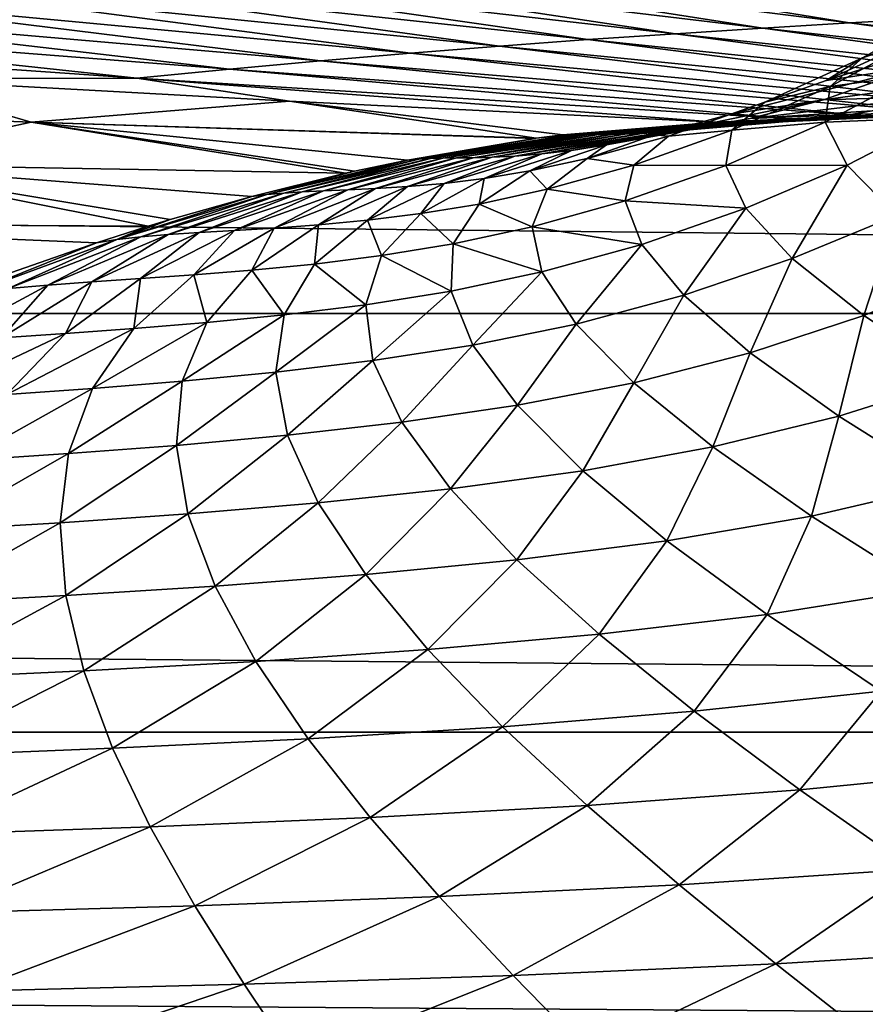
# Model space of a CAD drawing. Header units: metres. Extents: x -160 to 52, y -25 to 25.
# Tile 43 of 166: x -29.88 to -27, y -22.82 to -19.47. Entities that reach past the tile are written whole.
import ezdxf

# ---------------------------------------------------------------- set-up
doc = ezdxf.new("R2010")
doc.units = ezdxf.units.M
doc.layers.add('solid_509094_SW0001', color=7, linetype='CONTINUOUS')

msp = doc.modelspace()

# ---------------------------------------------------------------- linework, layer by layer
at = {"layer": 'solid_509094_SW0001'}
for points in [[(-159.199997, -18.768089, -15.748297), (-2.2, -18.768089, -15.748297), (-2.2, -20.469452, -13.46297)], [(-159.199997, -20.469452, -13.46297), (-159.199997, -18.768089, -15.748297), (-2.2, -20.469452, -13.46297)], [(-29.418571, -19.250488, 45.737633), (-27.350668, -19.498528, 46.418903), (-29.099091, -19.224424, 47.300537)], [(-29.099091, -19.224424, 47.300537), (-27.055002, -19.480873, 47.972137), (-28.778044, -19.200426, 48.869144)], [(-27.350668, -19.498528, 46.418903), (-27.055002, -19.480873, 47.972137), (-29.099091, -19.224424, 47.300537)], [(-27.055002, -19.480873, 47.972137), (-26.75964, -19.464272, 49.521816), (-28.778044, -19.200426, 48.869144)], [(-29.737211, -19.278919, 44.177803), (-27.647238, -19.517427, 44.859539), (-29.418571, -19.250488, 45.737633)], [(-27.647238, -19.517427, 44.859539), (-27.350668, -19.498528, 46.418903), (-29.418571, -19.250488, 45.737633)], [(-30.055735, -19.310045, 42.618393), (-27.945322, -19.537788, 43.291458), (-29.737211, -19.278919, 44.177803)], [(-27.945322, -19.537788, 43.291458), (-27.647238, -19.517427, 44.859539), (-29.737211, -19.278919, 44.177803)], [(-30.37487, -19.344193, 41.056759), (-28.245531, -19.559818, 41.712074), (-30.055735, -19.310045, 42.618393)], [(-28.245531, -19.559818, 41.712074), (-27.945322, -19.537788, 43.291458), (-30.055735, -19.310045, 42.618393)], [(-30.695295, -19.381672, 39.490505), (-28.548447, -19.583721, 40.118942), (-30.37487, -19.344193, 41.056759)], [(-28.548447, -19.583721, 40.118942), (-28.245531, -19.559818, 41.712074), (-30.37487, -19.344193, 41.056759)], [(-31.017647, -19.422783, 37.917496), (-28.854626, -19.60969, 38.509762), (-30.695295, -19.381672, 39.490505)], [(-28.854626, -19.60969, 38.509762), (-28.548447, -19.583721, 40.118942), (-30.695295, -19.381672, 39.490505)], [(-31.342558, -19.467815, 36.335598), (-29.164631, -19.637915, 36.882236), (-31.017647, -19.422783, 37.917496)], [(-29.164631, -19.637915, 36.882236), (-28.854626, -19.60969, 38.509762), (-31.017647, -19.422783, 37.917496)], [(-27.055002, -19.480873, 47.972137), (-24.973082, -19.709234, 48.509357), (-26.75964, -19.464272, 49.521816)], [(-27.011398, -19.599258, 26.881308), (-26.718426, -19.436333, 27.006611), (-26.802568, -19.523718, 29.118069)], [(-26.82324, -19.535952, 24.955946), (-26.718426, -19.436333, 27.006611), (-27.011398, -19.599258, 26.881308)], [(-31.670668, -19.517036, 34.742691), (-29.479019, -19.668566, 35.234081), (-31.342558, -19.467815, 36.335598)], [(-29.479019, -19.668566, 35.234081), (-29.164631, -19.637915, 36.882236), (-31.342558, -19.467815, 36.335598)], [(-27.647238, -19.517427, 44.859539), (-25.614664, -19.736809, 44.844494), (-27.350668, -19.498528, 46.418903)], [(-27.350668, -19.498528, 46.418903), (-25.301661, -19.723356, 46.632446), (-27.055002, -19.480873, 47.972137)], [(-27.350668, -19.498528, 46.418903), (-25.614664, -19.736809, 44.844494), (-25.301661, -19.723356, 46.632446)], [(-27.134527, -19.677174, 29.035496), (-26.487318, -19.471916, 31.543066), (-26.820797, -19.628983, 31.485825)], [(-27.134527, -19.677174, 29.035496), (-26.802568, -19.523718, 29.118069), (-26.487318, -19.471916, 31.543066)], [(-27.055002, -19.480873, 47.972137), (-25.301661, -19.723356, 46.632446), (-24.973082, -19.709234, 48.509357)], [(-31.670668, -19.517036, 34.742691), (-30.344234, -19.670893, 33.456581), (-29.479019, -19.668566, 35.234081)], [(-27.945322, -19.537788, 43.291458), (-25.914721, -19.749704, 43.130505), (-27.647238, -19.517427, 44.859539)], [(-27.647238, -19.517427, 44.859539), (-25.914721, -19.749704, 43.130505), (-25.614664, -19.736809, 44.844494)], [(-27.011398, -19.599258, 26.881308), (-26.802568, -19.523718, 29.118069), (-27.134527, -19.677174, 29.035496)], [(-28.548447, -19.583721, 40.118942), (-26.479271, -19.773968, 39.905643), (-28.245531, -19.559818, 41.712074)], [(-28.245531, -19.559818, 41.712074), (-26.203356, -19.762108, 41.481747), (-27.945322, -19.537788, 43.291458)], [(-28.245531, -19.559818, 41.712074), (-26.479271, -19.773968, 39.905643), (-26.203356, -19.762108, 41.481747)], [(-27.945322, -19.537788, 43.291458), (-26.203356, -19.762108, 41.481747), (-25.914721, -19.749704, 43.130505)], [(-27.121397, -19.697472, 24.799324), (-26.82324, -19.535952, 24.955946), (-27.011398, -19.599258, 26.881308)], [(-26.832846, -19.657537, 23.036264), (-26.82324, -19.535952, 24.955946), (-27.121397, -19.697472, 24.799324)], [(-28.854626, -19.60969, 38.509762), (-26.746174, -19.785439, 38.38102), (-28.548447, -19.583721, 40.118942)], [(-28.548447, -19.583721, 40.118942), (-26.746174, -19.785439, 38.38102), (-26.479271, -19.773968, 39.905643)], [(-27.343513, -19.749969, 26.773979), (-27.011398, -19.599258, 26.881308), (-27.134527, -19.677174, 29.035496)], [(-27.121397, -19.697472, 24.799324), (-27.011398, -19.599258, 26.881308), (-27.343513, -19.749969, 26.773979)], [(-29.164631, -19.637915, 36.882236), (-27.007252, -19.796658, 36.889683), (-28.854626, -19.60969, 38.509762)], [(-28.854626, -19.60969, 38.509762), (-27.007252, -19.796658, 36.889683), (-26.746174, -19.785439, 38.38102)], [(-27.458529, -19.791889, 28.969217), (-26.820797, -19.628983, 31.485825), (-27.14389, -19.742308, 31.437857)], [(-27.458529, -19.791889, 28.969217), (-27.134527, -19.677174, 29.035496), (-26.820797, -19.628983, 31.485825)], [(-27.14389, -19.742308, 31.437857), (-26.820797, -19.628983, 31.485825), (-26.526297, -19.657478, 34.153404)], [(-29.479019, -19.668566, 35.234081), (-27.261084, -19.807568, 35.439728), (-29.164631, -19.637915, 36.882236)], [(-29.164631, -19.637915, 36.882236), (-27.261084, -19.807568, 35.439728), (-27.007252, -19.796658, 36.889683)], [(-27.14389, -19.742308, 31.437857), (-26.526297, -19.657478, 34.153404), (-26.764565, -19.731781, 34.130756)], [(-27.138147, -19.818615, 22.848736), (-26.832846, -19.657537, 23.036264), (-27.121397, -19.697472, 24.799324)], [(-26.748352, -19.802958, 21.226818), (-26.832846, -19.657537, 23.036264), (-27.138147, -19.818615, 22.848736)], [(-31.507626, -19.753937, 30.23649), (-29.839111, -19.818071, 30.46328), (-30.344234, -19.670893, 33.456581)], [(-29.479019, -19.668566, 35.234081), (-30.344234, -19.670893, 33.456581), (-28.960299, -19.746881, 33.73333)], [(-29.839111, -19.818071, 30.46328), (-28.960299, -19.746881, 33.73333), (-30.344234, -19.670893, 33.456581)], [(-29.479019, -19.668566, 35.234081), (-27.507296, -19.81815, 34.033298), (-27.261084, -19.807568, 35.439728)], [(-29.479019, -19.668566, 35.234081), (-28.960299, -19.746881, 33.73333), (-27.507296, -19.81815, 34.033298)], [(-24.491825, -19.688553, 51.258396), (-27.466021, -19.819666, 34.04023), (-27.428352, -19.820313, 34.046116)], [(-24.664145, -19.695957, 50.274071), (-27.466021, -19.819666, 34.04023), (-24.491825, -19.688553, 51.258396)], [(-24.664145, -19.695957, 50.274071), (-24.777906, -19.700848, 49.624245), (-27.466021, -19.819666, 34.04023)], [(-24.777906, -19.700848, 49.624245), (-24.973082, -19.709234, 48.509357), (-27.466021, -19.819666, 34.04023)], [(-27.343513, -19.749969, 26.773979), (-27.134527, -19.677174, 29.035496), (-27.458529, -19.791889, 28.969217)], [(-27.455187, -19.846268, 24.668034), (-27.121397, -19.697472, 24.799324), (-27.343513, -19.749969, 26.773979)], [(-27.138147, -19.818615, 22.848736), (-27.121397, -19.697472, 24.799324), (-27.455187, -19.846268, 24.668034)], [(-24.491825, -19.688553, 51.258396), (-27.428352, -19.820313, 34.046116), (-27.394527, -19.820335, 34.051601)], [(-24.491825, -19.688553, 51.258396), (-27.394527, -19.820335, 34.051601), (-27.362543, -19.819878, 34.056786)], [(-24.491825, -19.688553, 51.258396), (-27.362543, -19.819878, 34.056786), (-27.328182, -19.818821, 34.061211)], [(-24.491825, -19.688553, 51.258396), (-27.328182, -19.818821, 34.061211), (-27.287519, -19.816988, 34.067368)], [(-24.491825, -19.688553, 51.258396), (-27.287519, -19.816988, 34.067368), (-27.247421, -19.814375, 34.073612)], [(-24.491825, -19.688553, 51.258396), (-27.247421, -19.814375, 34.073612), (-27.202566, -19.810678, 34.078869)], [(-24.491825, -19.688553, 51.258396), (-27.202566, -19.810678, 34.078869), (-27.160938, -19.806484, 34.085472)], [(-24.491825, -19.688553, 51.258396), (-27.160938, -19.806484, 34.085472), (-27.106291, -19.800032, 34.092587)], [(-24.491825, -19.688553, 51.258396), (-27.106291, -19.800032, 34.092587), (-24.047813, -19.693563, 51.212868)], [(-24.047813, -19.693563, 51.212868), (-27.106291, -19.800032, 34.092587), (-27.05127, -19.792089, 34.099483)], [(-24.047813, -19.693563, 51.212868), (-27.05127, -19.792089, 34.099483), (-26.977806, -19.779732, 34.10746)], [(-24.973082, -19.709234, 48.509357), (-25.301661, -19.723356, 46.632446), (-27.466021, -19.819666, 34.04023)], [(-25.301661, -19.723356, 46.632446), (-25.614664, -19.736809, 44.844494), (-27.466021, -19.819666, 34.04023)], [(-27.392853, -19.805639, 31.401777), (-26.764565, -19.731781, 34.130756), (-26.977806, -19.779732, 34.10746)], [(-27.392853, -19.805639, 31.401777), (-27.14389, -19.742308, 31.437857), (-26.764565, -19.731781, 34.130756)], [(-30.499323, -19.962042, 27.387074), (-29.839111, -19.818071, 30.46328), (-31.507626, -19.753937, 30.23649)], [(-29.839111, -19.818071, 30.46328), (-28.12071, -19.873405, 30.702526), (-28.960299, -19.746881, 33.73333)], [(-28.960299, -19.746881, 33.73333), (-28.030876, -19.861656, 31.169134), (-27.507296, -19.81815, 34.033298)], [(-28.960299, -19.746881, 33.73333), (-28.12071, -19.873405, 30.702526), (-28.030876, -19.861656, 31.169134)], [(-27.719873, -19.861719, 28.921259), (-27.14389, -19.742308, 31.437857), (-27.392853, -19.805639, 31.401777)], [(-27.719873, -19.861719, 28.921259), (-27.458529, -19.791889, 28.969217), (-27.14389, -19.742308, 31.437857)], [(-27.670971, -19.866308, 26.690145), (-27.343513, -19.749969, 26.773979), (-27.458529, -19.791889, 28.969217)], [(-27.455187, -19.846268, 24.668034), (-27.343513, -19.749969, 26.773979), (-27.670971, -19.866308, 26.690145)], [(-25.614664, -19.736809, 44.844494), (-25.914721, -19.749704, 43.130505), (-27.466021, -19.819666, 34.04023)], [(-25.914721, -19.749704, 43.130505), (-26.203356, -19.762108, 41.481747), (-27.466021, -19.819666, 34.04023)], [(-26.203356, -19.762108, 41.481747), (-26.479271, -19.773968, 39.905643), (-27.466021, -19.819666, 34.04023)], [(-27.670971, -19.866308, 26.690145), (-27.458529, -19.791889, 28.969217), (-27.719873, -19.861719, 28.921259)], [(-27.617638, -19.844862, 31.371239), (-27.106291, -19.800032, 34.092587), (-27.160938, -19.806484, 34.085472)], [(-27.617638, -19.844862, 31.371239), (-27.528791, -19.831833, 31.382368), (-27.106291, -19.800032, 34.092587)], [(-27.528791, -19.831833, 31.382368), (-27.05127, -19.792089, 34.099483), (-27.106291, -19.800032, 34.092587)], [(-27.528791, -19.831833, 31.382368), (-27.392853, -19.805639, 31.401777), (-27.05127, -19.792089, 34.099483)], [(-26.479271, -19.773968, 39.905643), (-26.746174, -19.785439, 38.38102), (-27.466021, -19.819666, 34.04023)], [(-26.746174, -19.785439, 38.38102), (-27.007252, -19.796658, 36.889683), (-27.466021, -19.819666, 34.04023)], [(-27.007252, -19.796658, 36.889683), (-27.261084, -19.807568, 35.439728), (-27.466021, -19.819666, 34.04023)], [(-27.392853, -19.805639, 31.401777), (-26.977806, -19.779732, 34.10746), (-27.05127, -19.792089, 34.099483)], [(-30.499323, -19.962042, 27.387074), (-28.769749, -19.992275, 27.527464), (-29.839111, -19.818071, 30.46328)], [(-29.839111, -19.818071, 30.46328), (-28.122917, -19.873709, 30.691154), (-28.12071, -19.873405, 30.702526)], [(-29.839111, -19.818071, 30.46328), (-28.559065, -19.947355, 28.521809), (-28.122917, -19.873709, 30.691154)], [(-29.839111, -19.818071, 30.46328), (-28.739416, -19.985451, 27.668489), (-28.559065, -19.947355, 28.521809)], [(-29.839111, -19.818071, 30.46328), (-28.769749, -19.992275, 27.527464), (-28.739416, -19.985451, 27.668489)], [(-28.030876, -19.861656, 31.169134), (-27.466021, -19.819666, 34.04023), (-27.507296, -19.81815, 34.033298)], [(-28.030876, -19.861656, 31.169134), (-28.001915, -19.861185, 31.215569), (-27.466021, -19.819666, 34.04023)], [(-28.001915, -19.861185, 31.215569), (-27.428352, -19.820313, 34.046116), (-27.466021, -19.819666, 34.04023)], [(-28.001915, -19.861185, 31.215569), (-27.972424, -19.860929, 31.249996), (-27.428352, -19.820313, 34.046116)], [(-28.00132, -19.914951, 28.876209), (-27.528791, -19.831833, 31.382368), (-27.617638, -19.844862, 31.371239)], [(-28.00132, -19.914951, 28.876209), (-27.882454, -19.895844, 28.893517), (-27.528791, -19.831833, 31.382368)], [(-27.972424, -19.860929, 31.249996), (-27.394527, -19.820335, 34.051601), (-27.428352, -19.820313, 34.046116)], [(-27.972424, -19.860929, 31.249996), (-27.942289, -19.86083, 31.278267), (-27.394527, -19.820335, 34.051601)], [(-27.942289, -19.86083, 31.278267), (-27.362543, -19.819878, 34.056786), (-27.394527, -19.820335, 34.051601)], [(-27.942289, -19.86083, 31.278267), (-27.908152, -19.860821, 31.3015), (-27.362543, -19.819878, 34.056786)], [(-27.908152, -19.860821, 31.3015), (-27.328182, -19.818821, 34.061211), (-27.362543, -19.819878, 34.056786)], [(-27.908152, -19.860821, 31.3015), (-27.865343, -19.860641, 31.319996), (-27.328182, -19.818821, 34.061211)], [(-27.882454, -19.895844, 28.893517), (-27.392853, -19.805639, 31.401777), (-27.528791, -19.831833, 31.382368)], [(-27.882454, -19.895844, 28.893517), (-27.719873, -19.861719, 28.921259), (-27.392853, -19.805639, 31.401777)], [(-27.865343, -19.860641, 31.319996), (-27.287519, -19.816988, 34.067368), (-27.328182, -19.818821, 34.061211)], [(-27.865343, -19.860641, 31.319996), (-27.819246, -19.859859, 31.335966), (-27.287519, -19.816988, 34.067368)], [(-27.819246, -19.859859, 31.335966), (-27.247421, -19.814375, 34.073612), (-27.287519, -19.816988, 34.067368)], [(-27.819246, -19.859859, 31.335966), (-27.76124, -19.85741, 31.34873), (-27.247421, -19.814375, 34.073612)], [(-27.76124, -19.85741, 31.34873), (-27.202566, -19.810678, 34.078869), (-27.247421, -19.814375, 34.073612)], [(-27.76124, -19.85741, 31.34873), (-27.691694, -19.852619, 31.359745), (-27.202566, -19.810678, 34.078869)], [(-27.691694, -19.852619, 31.359745), (-27.160938, -19.806484, 34.085472), (-27.202566, -19.810678, 34.078869)], [(-27.691694, -19.852619, 31.359745), (-27.617638, -19.844862, 31.371239), (-27.160938, -19.806484, 34.085472)], [(-27.261084, -19.807568, 35.439728), (-27.507296, -19.81815, 34.033298), (-27.466021, -19.819666, 34.04023)], [(-27.475988, -19.966248, 22.694536), (-27.138147, -19.818615, 22.848736), (-27.455187, -19.846268, 24.668034)], [(-27.063251, -19.964579, 21.008551), (-27.138147, -19.818615, 22.848736), (-27.475988, -19.966248, 22.694536)], [(-27.063251, -19.964579, 21.008551), (-26.748352, -19.802958, 21.226818), (-27.138147, -19.818615, 22.848736)], [(-26.895506, -20.135616, 19.281824), (-26.748352, -19.802958, 21.226818), (-27.063251, -19.964579, 21.008551)], [(-28.559065, -19.947355, 28.521809), (-28.001915, -19.861185, 31.215569), (-28.12071, -19.873405, 30.702526)], [(-28.559065, -19.947355, 28.521809), (-28.520767, -19.944689, 28.599426), (-28.001915, -19.861185, 31.215569)], [(-28.520767, -19.944689, 28.599426), (-27.972424, -19.860929, 31.249996), (-28.001915, -19.861185, 31.215569)], [(-28.520767, -19.944689, 28.599426), (-28.481064, -19.942717, 28.663351), (-27.972424, -19.860929, 31.249996)], [(-28.481064, -19.942717, 28.663351), (-27.942289, -19.86083, 31.278267), (-27.972424, -19.860929, 31.249996)], [(-28.481064, -19.942717, 28.663351), (-28.439098, -19.941381, 28.71529), (-27.942289, -19.86083, 31.278267)], [(-28.439098, -19.941381, 28.71529), (-27.908152, -19.860821, 31.3015), (-27.942289, -19.86083, 31.278267)], [(-28.439098, -19.941381, 28.71529), (-28.39187, -19.940439, 28.757631), (-27.908152, -19.860821, 31.3015)], [(-28.39187, -19.940439, 28.757631), (-27.865343, -19.860641, 31.319996), (-27.908152, -19.860821, 31.3015)], [(-28.39187, -19.940439, 28.757631), (-28.335201, -19.939426, 28.791552), (-27.865343, -19.860641, 31.319996)], [(-28.335201, -19.939426, 28.791552), (-27.819246, -19.859859, 31.335966), (-27.865343, -19.860641, 31.319996)], [(-28.335201, -19.939426, 28.791552), (-28.270744, -19.937626, 28.819094), (-27.819246, -19.859859, 31.335966)], [(-28.270744, -19.937626, 28.819094), (-27.76124, -19.85741, 31.34873), (-27.819246, -19.859859, 31.335966)], [(-28.270744, -19.937626, 28.819094), (-28.193243, -19.933716, 28.841017), (-27.76124, -19.85741, 31.34873)], [(-28.193243, -19.933716, 28.841017), (-27.691694, -19.852619, 31.359745), (-27.76124, -19.85741, 31.34873)], [(-28.193243, -19.933716, 28.841017), (-28.101744, -19.926512, 28.859159), (-27.691694, -19.852619, 31.359745)], [(-28.12071, -19.873405, 30.702526), (-28.001915, -19.861185, 31.215569), (-28.030876, -19.861656, 31.169134)], [(-28.101744, -19.926512, 28.859159), (-27.617638, -19.844862, 31.371239), (-27.691694, -19.852619, 31.359745)], [(-28.101744, -19.926512, 28.859159), (-28.00132, -19.914951, 28.876209), (-27.617638, -19.844862, 31.371239)], [(-27.947777, -19.942398, 26.631096), (-27.719873, -19.861719, 28.921259), (-27.882454, -19.895844, 28.893517)], [(-27.947777, -19.942398, 26.631096), (-27.670971, -19.866308, 26.690145), (-27.719873, -19.861719, 28.921259)], [(-27.78862, -19.964544, 24.567877), (-27.670971, -19.866308, 26.690145), (-27.947777, -19.942398, 26.631096)], [(-27.78862, -19.964544, 24.567877), (-27.455187, -19.846268, 24.668034), (-27.670971, -19.866308, 26.690145)], [(-27.475988, -19.966248, 22.694536), (-27.455187, -19.846268, 24.668034), (-27.78862, -19.964544, 24.567877)], [(-28.122917, -19.873709, 30.691154), (-28.559065, -19.947355, 28.521809), (-28.12071, -19.873405, 30.702526)], [(-28.142246, -19.98461, 26.596157), (-27.882454, -19.895844, 28.893517), (-28.00132, -19.914951, 28.876209)], [(-28.142246, -19.98461, 26.596157), (-27.947777, -19.942398, 26.631096), (-27.882454, -19.895844, 28.893517)], [(-28.558912, -20.037777, 26.53026), (-28.193243, -19.933716, 28.841017), (-28.270744, -19.937626, 28.819094)], [(-28.558912, -20.037777, 26.53026), (-28.434536, -20.026833, 26.553179), (-28.193243, -19.933716, 28.841017)], [(-28.434536, -20.026833, 26.553179), (-28.101744, -19.926512, 28.859159), (-28.193243, -19.933716, 28.841017)], [(-28.434536, -20.026833, 26.553179), (-28.297617, -20.010263, 26.573929), (-28.101744, -19.926512, 28.859159)], [(-28.297617, -20.010263, 26.573929), (-28.00132, -19.914951, 28.876209), (-28.101744, -19.926512, 28.859159)], [(-28.297617, -20.010263, 26.573929), (-28.142246, -19.98461, 26.596157), (-28.00132, -19.914951, 28.876209)], [(-31.176126, -20.163692, 24.524082), (-29.441168, -20.172714, 24.581123), (-30.499323, -19.962042, 27.387074)], [(-30.499323, -19.962042, 27.387074), (-29.0888, -20.071115, 26.086857), (-28.769749, -19.992275, 27.527464)], [(-30.499323, -19.962042, 27.387074), (-29.365644, -20.1497, 24.896614), (-29.0888, -20.071115, 26.086857)], [(-30.499323, -19.962042, 27.387074), (-29.441168, -20.172714, 24.581123), (-29.365644, -20.1497, 24.896614)], [(-29.037289, -20.064926, 26.194433), (-28.520767, -19.944689, 28.599426), (-28.559065, -19.947355, 28.521809)], [(-29.037289, -20.064926, 26.194433), (-28.979795, -20.059797, 26.28631), (-28.520767, -19.944689, 28.599426)], [(-29.037289, -20.064926, 26.194433), (-28.559065, -19.947355, 28.521809), (-28.739416, -19.985451, 27.668489)], [(-28.979795, -20.059797, 26.28631), (-28.481064, -19.942717, 28.663351), (-28.520767, -19.944689, 28.599426)], [(-28.979795, -20.059797, 26.28631), (-28.916721, -20.055788, 26.359941), (-28.481064, -19.942717, 28.663351)], [(-28.916721, -20.055788, 26.359941), (-28.439098, -19.941381, 28.71529), (-28.481064, -19.942717, 28.663351)], [(-28.916721, -20.055788, 26.359941), (-28.845091, -20.052431, 26.418877), (-28.439098, -19.941381, 28.71529)], [(-28.845091, -20.052431, 26.418877), (-28.39187, -19.940439, 28.757631), (-28.439098, -19.941381, 28.71529)], [(-28.845091, -20.052431, 26.418877), (-28.762203, -20.04903, 26.465368), (-28.39187, -19.940439, 28.757631)], [(-28.762203, -20.04903, 26.465368), (-28.335201, -19.939426, 28.791552), (-28.39187, -19.940439, 28.757631)], [(-28.762203, -20.04903, 26.465368), (-28.667803, -20.044662, 26.501842), (-28.335201, -19.939426, 28.791552)], [(-28.667803, -20.044662, 26.501842), (-28.270744, -19.937626, 28.819094), (-28.335201, -19.939426, 28.791552)], [(-28.667803, -20.044662, 26.501842), (-28.558912, -20.037777, 26.53026), (-28.270744, -19.937626, 28.819094)], [(-28.084295, -20.046799, 24.49929), (-27.947777, -19.942398, 26.631096), (-28.142246, -19.98461, 26.596157)], [(-28.084295, -20.046799, 24.49929), (-27.78862, -19.964544, 24.567877), (-27.947777, -19.942398, 26.631096)], [(-27.817991, -20.086691, 22.579416), (-27.78862, -19.964544, 24.567877), (-28.084295, -20.046799, 24.49929)], [(-27.817991, -20.086691, 22.579416), (-27.475988, -19.966248, 22.694536), (-27.78862, -19.964544, 24.567877)], [(-27.408026, -20.111696, 20.832449), (-27.475988, -19.966248, 22.694536), (-27.817991, -20.086691, 22.579416)], [(-27.408026, -20.111696, 20.832449), (-27.063251, -19.964579, 21.008551), (-27.475988, -19.966248, 22.694536)], [(-27.25021, -20.282774, 19.084585), (-27.063251, -19.964579, 21.008551), (-27.408026, -20.111696, 20.832449)], [(-27.25021, -20.282774, 19.084585), (-26.895506, -20.135616, 19.281824), (-27.063251, -19.964579, 21.008551)], [(-28.769749, -19.992275, 27.527464), (-29.0888, -20.071115, 26.086857), (-29.037289, -20.064926, 26.194433)], [(-28.769749, -19.992275, 27.527464), (-29.037289, -20.064926, 26.194433), (-28.739416, -19.985451, 27.668489)], [(-28.315269, -20.097115, 24.459257), (-28.142246, -19.98461, 26.596157), (-28.297617, -20.010263, 26.573929)], [(-28.315269, -20.097115, 24.459257), (-28.084295, -20.046799, 24.49929), (-28.142246, -19.98461, 26.596157)], [(-28.695019, -20.152088, 24.414026), (-28.434536, -20.026833, 26.553179), (-28.558912, -20.037777, 26.53026)], [(-28.695019, -20.152088, 24.414026), (-28.513468, -20.129707, 24.434908), (-28.434536, -20.026833, 26.553179)], [(-28.513468, -20.129707, 24.434908), (-28.297617, -20.010263, 26.573929), (-28.434536, -20.026833, 26.553179)], [(-28.513468, -20.129707, 24.434908), (-28.315269, -20.097115, 24.459257), (-28.297617, -20.010263, 26.573929)], [(-29.548122, -20.217869, 23.996239), (-29.037289, -20.064926, 26.194433), (-29.0888, -20.071115, 26.086857)], [(-29.548122, -20.217869, 23.996239), (-29.466162, -20.208496, 24.10997), (-29.037289, -20.064926, 26.194433)], [(-29.466162, -20.208496, 24.10997), (-28.979795, -20.059797, 26.28631), (-29.037289, -20.064926, 26.194433)], [(-29.466162, -20.208496, 24.10997), (-29.373051, -20.200745, 24.199003), (-28.979795, -20.059797, 26.28631)], [(-29.373051, -20.200745, 24.199003), (-28.916721, -20.055788, 26.359941), (-28.979795, -20.059797, 26.28631)], [(-29.373051, -20.200745, 24.199003), (-29.267403, -20.193844, 24.268373), (-28.916721, -20.055788, 26.359941)], [(-29.267403, -20.193844, 24.268373), (-28.845091, -20.052431, 26.418877), (-28.916721, -20.055788, 26.359941)], [(-29.267403, -20.193844, 24.268373), (-29.147326, -20.186899, 24.321304), (-28.845091, -20.052431, 26.418877)], [(-29.147326, -20.186899, 24.321304), (-28.762203, -20.04903, 26.465368), (-28.845091, -20.052431, 26.418877)], [(-29.147326, -20.186899, 24.321304), (-29.012684, -20.178791, 24.361071), (-28.762203, -20.04903, 26.465368)], [(-29.012684, -20.178791, 24.361071), (-28.667803, -20.044662, 26.501842), (-28.762203, -20.04903, 26.465368)], [(-29.012684, -20.178791, 24.361071), (-28.862066, -20.167788, 24.39082), (-28.667803, -20.044662, 26.501842)], [(-28.862066, -20.167788, 24.39082), (-28.558912, -20.037777, 26.53026), (-28.667803, -20.044662, 26.501842)], [(-28.862066, -20.167788, 24.39082), (-28.695019, -20.152088, 24.414026), (-28.558912, -20.037777, 26.53026)], [(-28.134806, -20.174911, 22.502771), (-28.084295, -20.046799, 24.49929), (-28.315269, -20.097115, 24.459257)], [(-28.134806, -20.174911, 22.502771), (-27.817991, -20.086691, 22.579416), (-28.084295, -20.046799, 24.49929)], [(-29.548122, -20.217869, 23.996239), (-29.0888, -20.071115, 26.086857), (-29.365644, -20.1497, 24.896614)], [(-28.403856, -20.233112, 22.459394), (-28.315269, -20.097115, 24.459257), (-28.513468, -20.129707, 24.434908)], [(-28.403856, -20.233112, 22.459394), (-28.134806, -20.174911, 22.502771), (-28.315269, -20.097115, 24.459257)], [(-27.761576, -20.234308, 20.703875), (-27.817991, -20.086691, 22.579416), (-28.134806, -20.174911, 22.502771)], [(-27.761576, -20.234308, 20.703875), (-27.408026, -20.111696, 20.832449), (-27.817991, -20.086691, 22.579416)], [(-28.646849, -20.272827, 22.435209), (-28.513468, -20.129707, 24.434908), (-28.695019, -20.152088, 24.414026)], [(-28.646849, -20.272827, 22.435209), (-28.403856, -20.233112, 22.459394), (-28.513468, -20.129707, 24.434908)], [(-27.618567, -20.407408, 18.943586), (-27.408026, -20.111696, 20.832449), (-27.761576, -20.234308, 20.703875)], [(-27.618567, -20.407408, 18.943586), (-27.25021, -20.282774, 19.084585), (-27.408026, -20.111696, 20.832449)], [(-27.006926, -20.476578, 17.473923), (-26.895506, -20.135616, 19.281824), (-27.25021, -20.282774, 19.084585)], [(-27.006926, -20.476578, 17.473923), (-26.639418, -20.328959, 17.691778), (-26.895506, -20.135616, 19.281824)], [(-31.176126, -20.163692, 24.524082), (-29.616861, -20.22876, 23.861986), (-29.441168, -20.172714, 24.581123)], [(-31.176126, -20.163692, 24.524082), (-30.004852, -20.364328, 22.344355), (-29.616861, -20.22876, 23.861986)], [(-29.441168, -20.172714, 24.581123), (-29.548122, -20.217869, 23.996239), (-29.365644, -20.1497, 24.896614)], [(-29.088861, -20.322466, 22.397718), (-28.862066, -20.167788, 24.39082), (-29.012684, -20.178791, 24.361071)], [(-29.088861, -20.322466, 22.397718), (-28.875324, -20.301418, 22.417147), (-28.862066, -20.167788, 24.39082)], [(-28.875324, -20.301418, 22.417147), (-28.695019, -20.152088, 24.414026), (-28.862066, -20.167788, 24.39082)], [(-28.875324, -20.301418, 22.417147), (-28.646849, -20.272827, 22.435209), (-28.695019, -20.152088, 24.414026)], [(-29.781828, -20.372759, 22.211475), (-29.373051, -20.200745, 24.199003), (-29.466162, -20.208496, 24.10997)], [(-29.781828, -20.372759, 22.211475), (-29.632231, -20.361811, 22.282799), (-29.373051, -20.200745, 24.199003)], [(-29.632231, -20.361811, 22.282799), (-29.267403, -20.193844, 24.268373), (-29.373051, -20.200745, 24.199003)], [(-29.632231, -20.361811, 22.282799), (-29.46694, -20.350729, 22.334835), (-29.267403, -20.193844, 24.268373)], [(-29.441168, -20.172714, 24.581123), (-29.616861, -20.22876, 23.861986), (-29.548122, -20.217869, 23.996239)], [(-29.46694, -20.350729, 22.334835), (-29.147326, -20.186899, 24.321304), (-29.267403, -20.193844, 24.268373)], [(-29.46694, -20.350729, 22.334835), (-29.286036, -20.33824, 22.371742), (-29.147326, -20.186899, 24.321304)], [(-29.286036, -20.33824, 22.371742), (-29.012684, -20.178791, 24.361071), (-29.147326, -20.186899, 24.321304)], [(-29.286036, -20.33824, 22.371742), (-29.088861, -20.322466, 22.397718), (-29.012684, -20.178791, 24.361071)], [(-28.101894, -20.327936, 20.621033), (-28.134806, -20.174911, 22.502771), (-28.403856, -20.233112, 22.459394)], [(-28.101894, -20.327936, 20.621033), (-27.761576, -20.234308, 20.703875), (-28.134806, -20.174911, 22.502771)], [(-30.037149, -20.398684, 21.992033), (-29.548122, -20.217869, 23.996239), (-29.616861, -20.22876, 23.861986)], [(-30.037149, -20.398684, 21.992033), (-29.916828, -20.384672, 22.116692), (-29.548122, -20.217869, 23.996239)], [(-30.037149, -20.398684, 21.992033), (-29.616861, -20.22876, 23.861986), (-30.004852, -20.364328, 22.344355)], [(-29.916828, -20.384672, 22.116692), (-29.466162, -20.208496, 24.10997), (-29.548122, -20.217869, 23.996239)], [(-29.916828, -20.384672, 22.116692), (-29.781828, -20.372759, 22.211475), (-29.466162, -20.208496, 24.10997)], [(-28.410606, -20.393345, 20.576674), (-28.403856, -20.233112, 22.459394), (-28.646849, -20.272827, 22.435209)], [(-28.410606, -20.393345, 20.576674), (-28.101894, -20.327936, 20.621033), (-28.403856, -20.233112, 22.459394)], [(-27.985319, -20.505697, 18.855736), (-27.761576, -20.234308, 20.703875), (-28.101894, -20.327936, 20.621033)], [(-27.985319, -20.505697, 18.855736), (-27.618567, -20.407408, 18.943586), (-27.761576, -20.234308, 20.703875)], [(-28.978191, -20.474352, 20.544462), (-28.875324, -20.301418, 22.417147), (-29.088861, -20.322466, 22.397718)], [(-28.978191, -20.474352, 20.544462), (-28.700476, -20.439812, 20.555744), (-28.875324, -20.301418, 22.417147)], [(-28.700476, -20.439812, 20.555744), (-28.646849, -20.272827, 22.435209), (-28.875324, -20.301418, 22.417147)], [(-28.700476, -20.439812, 20.555744), (-28.410606, -20.393345, 20.576674), (-28.646849, -20.272827, 22.435209)], [(-27.393175, -20.602989, 17.320543), (-27.25021, -20.282774, 19.084585), (-27.618567, -20.407408, 18.943586)], [(-27.393175, -20.602989, 17.320543), (-27.006926, -20.476578, 17.473923), (-27.25021, -20.282774, 19.084585)], [(-29.241753, -20.500591, 20.533964), (-29.088861, -20.322466, 22.397718), (-29.286036, -20.33824, 22.371742)], [(-29.241753, -20.500591, 20.533964), (-28.978191, -20.474352, 20.544462), (-29.088861, -20.322466, 22.397718)], [(-28.336241, -20.577381, 18.811892), (-28.101894, -20.327936, 20.621033), (-28.410606, -20.393345, 20.576674)], [(-28.336241, -20.577381, 18.811892), (-27.985319, -20.505697, 18.855736), (-28.101894, -20.327936, 20.621033)], [(-26.68475, -20.690624, 16.004711), (-26.639418, -20.328959, 17.691778), (-27.006926, -20.476578, 17.473923)], [(-29.940413, -20.552753, 20.448828), (-29.632231, -20.361811, 22.282799), (-29.781828, -20.372759, 22.211475)], [(-29.940413, -20.552753, 20.448828), (-29.722662, -20.537718, 20.491415), (-29.632231, -20.361811, 22.282799)], [(-29.722662, -20.537718, 20.491415), (-29.46694, -20.350729, 22.334835), (-29.632231, -20.361811, 22.282799)], [(-29.722662, -20.537718, 20.491415), (-29.489933, -20.521, 20.518055), (-29.46694, -20.350729, 22.334835)], [(-29.489933, -20.521, 20.518055), (-29.286036, -20.33824, 22.371742), (-29.46694, -20.350729, 22.334835)], [(-29.489933, -20.521, 20.518055), (-29.241753, -20.500591, 20.533964), (-29.286036, -20.33824, 22.371742)], [(-30.143061, -20.567514, 20.385225), (-29.781828, -20.372759, 22.211475), (-29.916828, -20.384672, 22.116692)], [(-30.143061, -20.567514, 20.385225), (-29.940413, -20.552753, 20.448828), (-29.781828, -20.372759, 22.211475)], [(-28.676289, -20.629848, 18.796249), (-28.410606, -20.393345, 20.576674), (-28.700476, -20.439812, 20.555744)], [(-28.676289, -20.629848, 18.796249), (-28.336241, -20.577381, 18.811892), (-28.410606, -20.393345, 20.576674)], [(-27.789185, -20.705132, 17.227196), (-27.618567, -20.407408, 18.943586), (-27.985319, -20.505697, 18.855736)], [(-27.789185, -20.705132, 17.227196), (-27.393175, -20.602989, 17.320543), (-27.618567, -20.407408, 18.943586)], [(-159.199997, -20.469452, -13.46297), (-2.2, -20.469452, -13.46297), (-2.2, -21.893999, -10.99558)], [(-159.199997, -21.893999, -10.99558), (-159.199997, -20.469452, -13.46297), (-2.2, -21.893999, -10.99558)], [(-29.007116, -20.669638, 18.794485), (-28.700476, -20.439812, 20.555744), (-28.978191, -20.474352, 20.544462)], [(-29.007116, -20.669638, 18.794485), (-28.676289, -20.629848, 18.796249), (-28.700476, -20.439812, 20.555744)], [(-29.630417, -20.724821, 18.795284), (-29.241753, -20.500591, 20.533964), (-29.489933, -20.521, 20.518055)], [(-29.630417, -20.724821, 18.795284), (-29.32559, -20.700422, 18.796576), (-29.241753, -20.500591, 20.533964)], [(-29.32559, -20.700422, 18.796576), (-28.978191, -20.474352, 20.544462), (-29.241753, -20.500591, 20.533964)], [(-29.32559, -20.700422, 18.796576), (-29.007116, -20.669638, 18.794485), (-28.978191, -20.474352, 20.544462)], [(-27.091784, -20.818483, 15.838483), (-27.006926, -20.476578, 17.473923), (-27.393175, -20.602989, 17.320543)], [(-27.091784, -20.818483, 15.838483), (-26.68475, -20.690624, 16.004711), (-27.006926, -20.476578, 17.473923)], [(-30.199163, -20.763439, 18.757393), (-29.722662, -20.537718, 20.491415), (-29.940413, -20.552753, 20.448828)], [(-30.199163, -20.763439, 18.757393), (-29.921427, -20.745115, 18.784304), (-29.722662, -20.537718, 20.491415)], [(-29.921427, -20.745115, 18.784304), (-29.489933, -20.521, 20.518055), (-29.722662, -20.537718, 20.491415)], [(-29.921427, -20.745115, 18.784304), (-29.630417, -20.724821, 18.795284), (-29.489933, -20.521, 20.518055)], [(-28.184891, -20.782093, 17.183041), (-27.985319, -20.505697, 18.855736), (-28.336241, -20.577381, 18.811892)], [(-28.184891, -20.782093, 17.183041), (-27.789185, -20.705132, 17.227196), (-27.985319, -20.505697, 18.855736)], [(-28.578518, -20.839701, 17.171761), (-28.336241, -20.577381, 18.811892), (-28.676289, -20.629848, 18.796249)], [(-28.578518, -20.839701, 17.171761), (-28.184891, -20.782093, 17.183041), (-28.336241, -20.577381, 18.811892)], [(-27.519697, -20.923635, 15.7384), (-27.393175, -20.602989, 17.320543), (-27.789185, -20.705132, 17.227196)], [(-27.519697, -20.923635, 15.7384), (-27.091784, -20.818483, 15.838483), (-27.393175, -20.602989, 17.320543)], [(-28.966629, -20.883936, 17.178782), (-28.676289, -20.629848, 18.796249), (-29.007116, -20.669638, 18.794485)], [(-28.966629, -20.883936, 17.178782), (-28.578518, -20.839701, 17.171761), (-28.676289, -20.629848, 18.796249)], [(-29.345104, -20.918507, 17.193161), (-29.007116, -20.669638, 18.794485), (-29.32559, -20.700422, 18.796576)], [(-29.345104, -20.918507, 17.193161), (-28.966629, -20.883936, 17.178782), (-29.007116, -20.669638, 18.794485)], [(-29.712391, -20.946167, 17.206676), (-29.32559, -20.700422, 18.796576), (-29.630417, -20.724821, 18.795284)], [(-29.712391, -20.946167, 17.206676), (-29.345104, -20.918507, 17.193161), (-29.32559, -20.700422, 18.796576)], [(-27.962593, -21.004822, 15.69213), (-27.789185, -20.705132, 17.227196), (-28.184891, -20.782093, 17.183041)], [(-27.962593, -21.004822, 15.69213), (-27.519697, -20.923635, 15.7384), (-27.789185, -20.705132, 17.227196)], [(-26.72233, -21.051474, 14.491584), (-26.68475, -20.690624, 16.004711), (-27.091784, -20.818483, 15.838483)], [(-30.068247, -20.969343, 17.212067), (-29.630417, -20.724821, 18.795284), (-29.921427, -20.745115, 18.784304)], [(-30.068247, -20.969343, 17.212067), (-29.712391, -20.946167, 17.206676), (-29.630417, -20.724821, 18.795284)], [(-28.412971, -21.066599, 15.683084), (-28.184891, -20.782093, 17.183041), (-28.578518, -20.839701, 17.171761)], [(-28.412971, -21.066599, 15.683084), (-27.962593, -21.004822, 15.69213), (-28.184891, -20.782093, 17.183041)], [(-28.862368, -21.114357, 15.696762), (-28.578518, -20.839701, 17.171761), (-28.966629, -20.883936, 17.178782)], [(-28.862368, -21.114357, 15.696762), (-28.412971, -21.066599, 15.683084), (-28.578518, -20.839701, 17.171761)], [(-27.184538, -21.158766, 14.383121), (-27.091784, -20.818483, 15.838483), (-27.519697, -20.923635, 15.7384)], [(-27.184538, -21.158766, 14.383121), (-26.72233, -21.051474, 14.491584), (-27.091784, -20.818483, 15.838483)], [(-29.305653, -21.151827, 15.721499), (-28.966629, -20.883936, 17.178782), (-29.345104, -20.918507, 17.193161)], [(-29.305653, -21.151827, 15.721499), (-28.862368, -21.114357, 15.696762), (-28.966629, -20.883936, 17.178782)], [(-29.740879, -21.18191, 15.74816), (-29.345104, -20.918507, 17.193161), (-29.712391, -20.946167, 17.206676)], [(-29.740879, -21.18191, 15.74816), (-29.305653, -21.151827, 15.721499), (-29.345104, -20.918507, 17.193161)], [(-27.676733, -21.243114, 14.332355), (-27.519697, -20.923635, 15.7384), (-27.962593, -21.004822, 15.69213)], [(-27.676733, -21.243114, 14.332355), (-27.184538, -21.158766, 14.383121), (-27.519697, -20.923635, 15.7384)], [(-30.167751, -21.20719, 15.768555), (-29.712391, -20.946167, 17.206676), (-30.068247, -20.969343, 17.212067)], [(-30.167751, -21.20719, 15.768555), (-29.740879, -21.18191, 15.74816), (-29.712391, -20.946167, 17.206676)], [(-28.186663, -21.308058, 14.322693), (-27.962593, -21.004822, 15.69213), (-28.412971, -21.066599, 15.683084)], [(-28.186663, -21.308058, 14.322693), (-27.676733, -21.243114, 14.332355), (-27.962593, -21.004822, 15.69213)], [(-28.700979, -21.358379, 14.340057), (-28.412971, -21.066599, 15.683084), (-28.862368, -21.114357, 15.696762)], [(-28.700979, -21.358379, 14.340057), (-28.186663, -21.308058, 14.322693), (-28.412971, -21.066599, 15.683084)], [(-26.792385, -21.407618, 13.155615), (-26.72233, -21.051474, 14.491584), (-27.184538, -21.158766, 14.383121)], [(-29.213411, -21.39782, 14.372287), (-28.862368, -21.114357, 15.696762), (-29.305653, -21.151827, 15.721499)], [(-29.213411, -21.39782, 14.372287), (-28.700979, -21.358379, 14.340057), (-28.862368, -21.114357, 15.696762)], [(-29.72151, -21.429434, 14.409434), (-29.305653, -21.151827, 15.721499), (-29.740879, -21.18191, 15.74816)], [(-29.72151, -21.429434, 14.409434), (-29.213411, -21.39782, 14.372287), (-29.305653, -21.151827, 15.721499)], [(-27.335506, -21.494106, 13.097339), (-27.184538, -21.158766, 14.383121), (-27.676733, -21.243114, 14.332355)], [(-27.335506, -21.494106, 13.097339), (-26.792385, -21.407618, 13.155615), (-27.184538, -21.158766, 14.383121)], [(-30.224941, -21.455988, 14.44243), (-29.740879, -21.18191, 15.74816), (-30.167751, -21.20719, 15.768555)], [(-30.224941, -21.455988, 14.44243), (-29.72151, -21.429434, 14.409434), (-29.740879, -21.18191, 15.74816)], [(-27.907211, -21.561243, 13.083436), (-27.676733, -21.243114, 14.332355), (-28.186663, -21.308058, 14.322693)], [(-27.907211, -21.561243, 13.083436), (-27.335506, -21.494106, 13.097339), (-27.676733, -21.243114, 14.332355)], [(-28.489466, -21.613205, 13.100656), (-28.186663, -21.308058, 14.322693), (-28.700979, -21.358379, 14.340057)], [(-28.489466, -21.613205, 13.100656), (-27.907211, -21.561243, 13.083436), (-28.186663, -21.308058, 14.322693)], [(-29.074677, -21.653723, 13.136599), (-28.700979, -21.358379, 14.340057), (-29.213411, -21.39782, 14.372287)], [(-29.074677, -21.653723, 13.136599), (-28.489466, -21.613205, 13.100656), (-28.700979, -21.358379, 14.340057)], [(-29.659798, -21.686008, 13.180647), (-29.213411, -21.39782, 14.372287), (-29.72151, -21.429434, 14.409434)], [(-29.659798, -21.686008, 13.180647), (-29.074677, -21.653723, 13.136599), (-29.213411, -21.39782, 14.372287)], [(-26.948177, -21.7547, 11.978456), (-26.792385, -21.407618, 13.155615), (-27.335506, -21.494106, 13.097339)], [(-30.244486, -21.713022, 13.222945), (-29.72151, -21.429434, 14.409434), (-30.224941, -21.455988, 14.44243)], [(-30.244486, -21.713022, 13.222945), (-29.659798, -21.686008, 13.180647), (-29.72151, -21.429434, 14.409434)], [(-27.583178, -21.823175, 11.956111), (-27.335506, -21.494106, 13.097339), (-27.907211, -21.561243, 13.083436)], [(-27.583178, -21.823175, 11.956111), (-26.948177, -21.7547, 11.978456), (-27.335506, -21.494106, 13.097339)], [(-28.235617, -21.875992, 11.968708), (-27.907211, -21.561243, 13.083436), (-28.489466, -21.613205, 13.100656)], [(-28.235617, -21.875992, 11.968708), (-27.583178, -21.823175, 11.956111), (-27.907211, -21.561243, 13.083436)], [(-28.896385, -21.916834, 12.003906), (-28.489466, -21.613205, 13.100656), (-29.074677, -21.653723, 13.136599)], [(-28.896385, -21.916834, 12.003906), (-28.235617, -21.875992, 11.968708), (-28.489466, -21.613205, 13.100656)], [(-29.561764, -21.949062, 12.050596), (-29.074677, -21.653723, 13.136599), (-29.659798, -21.686008, 13.180647)], [(-29.561764, -21.949062, 12.050596), (-28.896385, -21.916834, 12.003906), (-29.074677, -21.653723, 13.136599)], [(-30.231432, -21.975828, 12.098269), (-29.659798, -21.686008, 13.180647), (-30.244486, -21.713022, 13.222945)], [(-30.231432, -21.975828, 12.098269), (-29.561764, -21.949062, 12.050596), (-29.659798, -21.686008, 13.180647)], [(-27.223818, -22.090729, 10.929653), (-26.948177, -21.7547, 11.978456), (-27.583178, -21.823175, 11.956111)], [(-27.223818, -22.090729, 10.929653), (-26.524847, -22.021574, 10.96505), (-26.948177, -21.7547, 11.978456)], [(-27.947775, -22.143837, 10.932692), (-27.583178, -21.823175, 11.956111), (-28.235617, -21.875992, 11.968708)], [(-27.947775, -22.143837, 10.932692), (-27.223818, -22.090729, 10.929653), (-27.583178, -21.823175, 11.956111)], [(-28.685883, -22.184486, 10.962219), (-28.235617, -21.875992, 11.968708), (-28.896385, -21.916834, 12.003906)], [(-28.685883, -22.184486, 10.962219), (-27.947775, -22.143837, 10.932692), (-28.235617, -21.875992, 11.968708)], [(-159.199997, -21.893999, -10.99558), (-2.2, -21.893999, -10.99558), (-2.2, -23.022469, -8.379494)], [(-159.199997, -23.022469, -8.379494), (-159.199997, -21.893999, -10.99558), (-2.2, -23.022469, -8.379494)], [(-29.433701, -22.216156, 11.006849), (-28.896385, -21.916834, 12.003906), (-29.561764, -21.949062, 12.050596)], [(-29.433701, -22.216156, 11.006849), (-28.685883, -22.184486, 10.962219), (-28.896385, -21.916834, 12.003906)], [(-30.190975, -22.242157, 11.055583), (-29.561764, -21.949062, 12.050596), (-30.231432, -21.975828, 12.098269)], [(-30.190975, -22.242157, 11.055583), (-29.433701, -22.216156, 11.006849), (-29.561764, -21.949062, 12.050596)], [(-26.83897, -22.360649, 9.992068), (-26.524847, -22.021574, 10.96505), (-27.223818, -22.090729, 10.929653)], [(-27.634773, -22.413731, 9.980297), (-27.223818, -22.090729, 10.929653), (-27.947775, -22.143837, 10.932692)], [(-27.634773, -22.413731, 9.980297), (-26.83897, -22.360649, 9.992068), (-27.223818, -22.090729, 10.929653)], [(-28.450933, -22.453928, 9.9989), (-27.947775, -22.143837, 10.932692), (-28.685883, -22.184486, 10.962219)], [(-28.450933, -22.453928, 9.9989), (-27.634773, -22.413731, 9.980297), (-27.947775, -22.143837, 10.932692)], [(-29.282248, -22.484785, 10.036459), (-28.685883, -22.184486, 10.962219), (-29.433701, -22.216156, 11.006849)], [(-29.282248, -22.484785, 10.036459), (-28.450933, -22.453928, 9.9989), (-28.685883, -22.184486, 10.962219)], [(-30.128593, -22.509712, 10.081684), (-29.433701, -22.216156, 11.006849), (-30.190975, -22.242157, 11.055583)], [(-30.128593, -22.509712, 10.081684), (-29.282248, -22.484785, 10.036459), (-29.433701, -22.216156, 11.006849)], [(-27.305876, -22.682524, 9.098371), (-26.83897, -22.360649, 9.992068), (-27.634773, -22.413731, 9.980297)], [(-27.305876, -22.682524, 9.098371), (-26.43899, -22.629526, 9.13037), (-26.83897, -22.360649, 9.992068)], [(-28.199642, -22.722292, 9.100617), (-27.634773, -22.413731, 9.980297), (-28.450933, -22.453928, 9.9989)], [(-28.199642, -22.722292, 9.100617), (-27.305876, -22.682524, 9.098371), (-27.634773, -22.413731, 9.980297)], [(-29.1143, -22.75235, 9.125934), (-28.450933, -22.453928, 9.9989), (-29.282248, -22.484785, 10.036459)], [(-29.1143, -22.75235, 9.125934), (-28.199642, -22.722292, 9.100617), (-28.450933, -22.453928, 9.9989)], [(-30.049942, -22.776133, 9.162961), (-29.282248, -22.484785, 10.036459), (-30.128593, -22.509712, 10.081684)], [(-30.049942, -22.776133, 9.162961), (-29.1143, -22.75235, 9.125934), (-29.282248, -22.484785, 10.036459)], [(-26.970778, -22.946896, 8.272874), (-26.43899, -22.629526, 9.13037), (-27.305876, -22.682524, 9.098371)], [(-27.940519, -22.986467, 8.253285), (-27.305876, -22.682524, 9.098371), (-28.199642, -22.722292, 9.100617)], [(-27.940519, -22.986467, 8.253285), (-26.970778, -22.946896, 8.272874), (-27.305876, -22.682524, 9.098371)], [(-28.937132, -23.015953, 8.261171), (-28.199642, -22.722292, 9.100617), (-29.1143, -22.75235, 9.125934)], [(-28.937132, -23.015953, 8.261171), (-27.940519, -22.986467, 8.253285), (-28.199642, -22.722292, 9.100617)], [(-29.961031, -23.03871, 8.285352), (-29.1143, -22.75235, 9.125934), (-30.049942, -22.776133, 9.162961)], [(-29.961031, -23.03871, 8.285352), (-28.937132, -23.015953, 8.261171), (-29.1143, -22.75235, 9.125934)]]:
    msp.add_3dface(points, dxfattribs=at)

doc.saveas('drawing.dxf')
